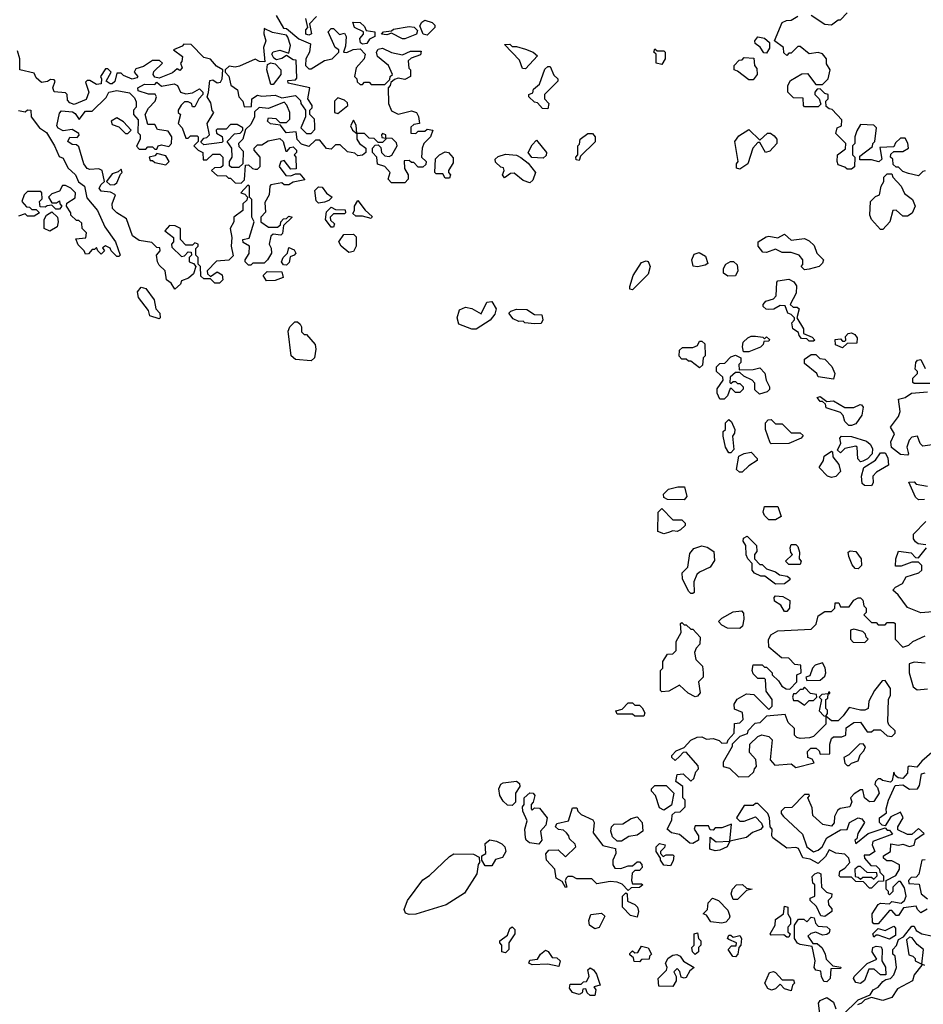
# Model space of a CAD drawing. Extents: x 2380107 to 2585170, y 384273 to 546161.
# Tile 56 of 256: x 2463871 to 2467916, y 460560 to 464970. Entities that reach past the tile are written whole.
import ezdxf

# ---------------------------------------------------------------- set-up
doc = ezdxf.new("R2010")
doc.units = 0

msp = doc.modelspace()

# ---------------------------------------------------------------- linework, layer by layer
at = {"layer": '0CON05XD'}
for points in [[(2467415, 464990), (2467475, 464950), (2467505, 464947.5), (2467535, 464970), (2467545, 464970), (2467575, 465000)], [(2465018.3, 464988.3), (2465051.7, 464931.7), (2465065, 464930), (2465120, 464885), (2465172.5, 464862.5), (2465168, 464825), (2465152.5, 464795), (2465150, 464765), (2465165, 464750), (2465175, 464750), (2465235, 464787.5), (2465270, 464795), (2465300, 464825), (2465300, 464835), (2465282.5, 464845), (2465252.5, 464915), (2465265, 464930), (2465275, 464930), (2465303, 464903), (2465325, 464910), (2465332.5, 464895), (2465329.3, 464850.7), (2465320, 464825), (2465335, 464822.5), (2465364.2, 464835.8), (2465395, 464840), (2465416.7, 464815), (2465413.3, 464795), (2465377.5, 464755), (2465370, 464715), (2465380, 464705), (2465381.7, 464691.7), (2465395, 464680), (2465405, 464680), (2465415, 464690), (2465435, 464690), (2465445, 464680), (2465505, 464680), (2465528.3, 464701.7), (2465530, 464715), (2465540, 464725), (2465522.5, 464765), (2465472.5, 464805), (2465467.5, 464825), (2465475, 464837.5), (2465495, 464842.5), (2465535, 464823.3), (2465585, 464812.5), (2465620.7, 464829.3), (2465668.3, 464828.3), (2465665, 464812.5), (2465623, 464797), (2465610, 464785), (2465613, 464753), (2465620, 464745), (2465620, 464715), (2465595, 464702.5), (2465565, 464707.5), (2465548.3, 464701.7), (2465531.7, 464688.3), (2465530, 464675), (2465520, 464665), (2465522.5, 464595), (2465535, 464562.5), (2465565, 464547.5), (2465625, 464562.5), (2465647.5, 464555), (2465656.7, 464536.7), (2465660, 464505), (2465635, 464500), (2465621.7, 464488.3), (2465621.7, 464461.7), (2465645, 464460), (2465655, 464470), (2465685, 464470), (2465695, 464480), (2465720, 464475), (2465710, 464445), (2465680, 464415), (2465672.5, 464395), (2465670, 464355), (2465690, 464335), (2465688.3, 464321.7), (2465675, 464310), (2465655, 464310), (2465635, 464330), (2465625, 464330), (2465615, 464340), (2465591.7, 464338.3), (2465593, 464303), (2465610, 464275), (2465610, 464255), (2465595, 464240)], [(2465200, 464985), (2465168.3, 464951.7), (2465177, 464907), (2465165, 464900), (2465152.5, 464905), (2465152.5, 464925), (2465160, 464935), (2465152.5, 464975)], [(2465405, 464860), (2465396.4, 464866.4), (2465394, 464886), (2465410, 464905), (2465410, 464915), (2465370, 464935), (2465361.7, 464958.3), (2465395, 464956.7), (2465415, 464940), (2465421.7, 464921.7), (2465460, 464915), (2465460, 464895), (2465437, 464883), (2465425, 464863.3), (2465405, 464860)], [(2465695, 464900), (2465677.5, 464905), (2465662.5, 464942.5), (2465670.7, 464959.3), (2465685, 464967.5), (2465717.5, 464957.5), (2465730, 464945), (2465730, 464935), (2465695, 464900)], [(2467925, 464292.5), (2467915, 464290), (2467895, 464270), (2467850.7, 464280.7), (2467825, 464290), (2467805, 464310), (2467795, 464310), (2467781.7, 464321.7), (2467780, 464345), (2467770, 464355), (2467771.7, 464368.3), (2467785, 464380), (2467825, 464380), (2467850, 464395), (2467847, 464417), (2467835, 464440), (2467815, 464440), (2467791.7, 464418.3), (2467785, 464400), (2467721.7, 464398.3), (2467730, 464345), (2467717, 464333), (2467685, 464342.5), (2467631.7, 464341.7), (2467631.7, 464358.3), (2467688.3, 464401.7), (2467690, 464415), (2467700, 464425), (2467707.5, 464485), (2467695, 464497.5), (2467635, 464500), (2467618.3, 464471.7), (2467610, 464445), (2467610, 464415), (2467600, 464405), (2467600, 464365), (2467610, 464355), (2467608.3, 464311.7), (2467595, 464300), (2467575, 464300), (2467565, 464310), (2467535, 464320), (2467530, 464335), (2467532.5, 464365), (2467568.3, 464391.7), (2467570, 464415), (2467525, 464460), (2467530, 464485), (2467550, 464495), (2467551.7, 464521.7), (2467508.3, 464568.3), (2467495, 464570), (2467481.7, 464581.7), (2467480, 464605), (2467490, 464615), (2467490, 464635), (2467475, 464640), (2467455, 464660), (2467441.7, 464658.3), (2467430, 464645), (2467430, 464635), (2467450, 464615), (2467458.3, 464591.7), (2467445, 464580), (2467385, 464580), (2467380, 464585), (2467378.3, 464618.3), (2467335, 464620), (2467310, 464645), (2467310, 464675), (2467321.7, 464698.3), (2467373, 464727), (2467398.3, 464728.3), (2467435, 464680), (2467465, 464680), (2467490, 464705), (2467500, 464745), (2467483, 464773), (2467482.5, 464795), (2467465, 464817.5), (2467445, 464822.5), (2467405, 464817.5), (2467365, 464850), (2467355, 464850), (2467325, 464820), (2467315, 464820), (2467305, 464810), (2467291.7, 464821.7), (2467290, 464845), (2467250, 464875), (2467285, 464957.5), (2467303.6, 464966.4), (2467325, 464967.5), (2467355, 464986)], [(2465175, 464460), (2465191.7, 464478.3), (2465192.5, 464495), (2465190, 464525), (2465170, 464545), (2465170, 464565), (2465180, 464575), (2465180, 464585), (2465160, 464615), (2465170, 464665), (2465072.5, 464685), (2465071.7, 464698.3), (2465105, 464700), (2465111.7, 464708.3), (2465108.3, 464788.3), (2465095, 464790), (2465065, 464810), (2465043.9, 464796.1), (2465020.7, 464790.7), (2465008.3, 464798.3), (2465000, 464815), (2465005, 464826.7), (2465035, 464833.8), (2465075, 464820), (2465082.5, 464855), (2465071.7, 464891.7), (2465065, 464900), (2465003, 464913), (2464965, 464930), (2464963, 464907), (2464973.3, 464875), (2464962.5, 464845), (2464968.3, 464781.7), (2464945, 464782.5), (2464925, 464792.5), (2464855, 464761.2), (2464835, 464756.7), (2464808.3, 464761.7), (2464790, 464745), (2464790, 464735), (2464807, 464717), (2464816.4, 464676.4), (2464846.1, 464656.1), (2464852.5, 464625), (2464870, 464605), (2464875, 464580), (2464908.3, 464581.7), (2464910, 464615), (2464935, 464632.5), (2464955, 464627.5), (2465015, 464632.5), (2465045, 464620), (2465105, 464630), (2465128.3, 464608.3), (2465130, 464595), (2465150, 464565), (2465150, 464535), (2465130, 464485), (2465155, 464460), (2465175, 464460)], [(2465595, 464883.8), (2465584, 464884), (2465535, 464910), (2465515, 464902.5), (2465490, 464905), (2465500, 464915), (2465535, 464920), (2465545, 464927.5), (2465615, 464938.8), (2465636.2, 464936.2), (2465651.7, 464921.7), (2465647.5, 464905), (2465595, 464883.8)], [(2465595, 464240), (2465535, 464240), (2465520, 464255), (2465530, 464285), (2465505, 464312.5), (2465473.3, 464323.3), (2465470, 464355), (2465450, 464375), (2465450, 464395), (2465461.7, 464408.3), (2465475, 464410), (2465488.3, 464398.3), (2465490, 464375), (2465505, 464360), (2465525, 464357.5), (2465536.7, 464363.3), (2465560, 464405), (2465558.3, 464418.3), (2465538.3, 464438.3), (2465510, 464440), (2465510, 464455), (2465495, 464460), (2465490, 464455), (2465491.7, 464441.7), (2465510, 464440), (2465510, 464435), (2465495, 464420), (2465475, 464420), (2465458.3, 464438.3), (2465435, 464440), (2465415, 464460), (2465380, 464460), (2465377, 464497), (2465365, 464520), (2465352.5, 464495), (2465360, 464475), (2465380, 464460), (2465380, 464435), (2465392.5, 464415), (2465420, 464395), (2465420, 464375), (2465405, 464362.5), (2465385, 464360), (2465371.7, 464371.7), (2465338.3, 464378.3), (2465305, 464410), (2465285, 464410), (2465265, 464390), (2465245, 464392.5), (2465215, 464430), (2465195, 464430), (2465165, 464402.5), (2465133, 464413), (2465113, 464433), (2465108.3, 464468.3), (2465063, 464463), (2465038.3, 464498.3), (2464993, 464503), (2464980, 464515), (2464985, 464530), (2465017, 464527), (2465035, 464510), (2465065, 464510), (2465080, 464525), (2465080, 464555), (2465067, 464587), (2465055, 464600), (2464985, 464572.5), (2464943, 464577), (2464922.5, 464557.5), (2464922.5, 464535), (2464905, 464500), (2464881.7, 464478.3), (2464870, 464435), (2464850, 464415), (2464851.7, 464401.7), (2464871.7, 464381.7), (2464870, 464325), (2464851.7, 464308.3), (2464818.3, 464308.3), (2464810, 464315), (2464810, 464335), (2464822.5, 464355), (2464820, 464395), (2464800, 464425), (2464831.7, 464458.3), (2464858.3, 464461.7), (2464870, 464475), (2464870, 464485), (2464845, 464500), (2464815, 464500), (2464795, 464480), (2464755, 464480), (2464750, 464475), (2464751.7, 464461.7), (2464777, 464447), (2464780, 464425), (2464775, 464420), (2464695, 464410), (2464681.7, 464421.7), (2464695, 464440), (2464708.3, 464441.7), (2464720, 464455), (2464710, 464505), (2464740, 464555), (2464733, 464563), (2464727, 464597), (2464710, 464625), (2464716.7, 464643.3), (2464721.7, 464698.3), (2464735, 464700), (2464755, 464687.5), (2464769.3, 464690.7), (2464777.5, 464705), (2464780, 464745), (2464752.3, 464762.3), (2464725, 464792.5), (2464695, 464800), (2464638.3, 464858.3), (2464605, 464860), (2464598.3, 464851.7), (2464560, 464835), (2464600, 464805), (2464597, 464783), (2464590, 464775), (2464597.5, 464755), (2464587, 464743), (2464575, 464750), (2464555, 464732.5), (2464495, 464707.5), (2464475, 464712.5), (2464467.5, 464725), (2464471.7, 464738.3), (2464510, 464775), (2464497, 464787), (2464465, 464787.5), (2464425, 464760), (2464390.7, 464749.3), (2464382.5, 464735), (2464400, 464715), (2464395, 464710), (2464373.6, 464703.6), (2464335, 464720), (2464325, 464730), (2464305, 464730), (2464296.1, 464693.9), (2464285, 464682.5), (2464275, 464682.5), (2464257.5, 464695), (2464280, 464735), (2464265, 464750), (2464255, 464750), (2464232.5, 464715), (2464237.5, 464705), (2464235, 464682.5), (2464215, 464680), (2464185, 464697.5), (2464172.5, 464697.5), (2464165, 464690), (2464180, 464645), (2464168, 464612), (2464115, 464590), (2464095, 464597.5), (2464085, 464610), (2464082.5, 464635), (2464075, 464642.5), (2464025, 464647.5), (2464018.8, 464665), (2464030, 464695), (2464025, 464700), (2464008.3, 464701.7), (2463995, 464692.5), (2463968.3, 464688.3), (2463945, 464710), (2463935, 464730), (2463872, 464745), (2463871.2, 464795), (2463860.7, 464830.7)], [(2466135, 464750), (2466121.7, 464751.7), (2466108.3, 464788.3), (2466041.7, 464858.3), (2466065, 464860), (2466075, 464850), (2466095, 464850), (2466135, 464837.5), (2466170, 464825), (2466188.3, 464808.3), (2466135, 464750)], [(2467215, 464820), (2467201.7, 464821.7), (2467186.4, 464846.4), (2467163.8, 464863.8), (2467162.5, 464875), (2467175, 464892.5), (2467205, 464887.5), (2467228.3, 464868.3), (2467227, 464843), (2467215, 464820)], [(2466745, 464770), (2466720, 464775), (2466720, 464815), (2466710, 464825), (2466715, 464840), (2466725, 464830), (2466755, 464830), (2466760, 464825), (2466760, 464795), (2466745, 464770)], [(2465005, 464680), (2464995, 464680), (2464976.7, 464745), (2464980, 464770), (2464995, 464777.5), (2465015, 464772.5), (2465040, 464745), (2465040, 464725), (2465005, 464680)], [(2467155, 464700), (2467135, 464700), (2467085, 464740), (2467070, 464745), (2467070, 464765), (2467091.7, 464788.3), (2467105, 464790), (2467115, 464800), (2467158.3, 464798.3), (2467160, 464765), (2467171.7, 464751.7), (2467172.5, 464725), (2467155, 464700)], [(2466235, 464570), (2466211.7, 464571.7), (2466188.3, 464598.3), (2466175, 464600), (2466150, 464625), (2466150, 464635), (2466168.3, 464641.7), (2466171.7, 464658.3), (2466198.3, 464681.7), (2466221.7, 464748.3), (2466235, 464760), (2466245, 464760), (2466261.7, 464721.7), (2466280, 464705), (2466280, 464695), (2466220, 464635), (2466220, 464615), (2466240, 464595), (2466235, 464570)], [(2464565, 463762.5), (2464549.3, 463789.3), (2464527.5, 463805), (2464522.5, 463845), (2464495, 463870), (2464487.5, 463885), (2464482.5, 463915), (2464500, 463935), (2464498.3, 463948.3), (2464485, 463950), (2464461.7, 463971.7), (2464405, 463981.2), (2464375, 464001.2), (2464348.3, 464078.3), (2464305, 464104.3), (2464285.7, 464125), (2464284.4, 464145.6), (2464300, 464185), (2464277, 464197), (2464235, 464202), (2464226.2, 464215), (2464235, 464232.5), (2464250, 464245), (2464240, 464295), (2464225, 464302.5), (2464185, 464298.8), (2464173.2, 464303.2), (2464157.5, 464325), (2464135, 464400), (2464125, 464410), (2464105, 464411.2), (2464086.2, 464425), (2464095, 464443.3), (2464128.3, 464441.7), (2464137.5, 464452.5), (2464135, 464460), (2464105, 464477.5), (2464065, 464472), (2464043.6, 464483.6), (2464037.5, 464495), (2464048.3, 464551.7), (2464058.3, 464561.7), (2464107, 464557), (2464119.3, 464549.3), (2464137, 464523), (2464165, 464560), (2464195, 464560), (2464258.3, 464621.7), (2464270, 464645), (2464305, 464653.3), (2464361.7, 464641.7), (2464385, 464620), (2464391.7, 464601.7), (2464391.7, 464578.3), (2464380, 464565), (2464380, 464545), (2464401.7, 464521.7), (2464400, 464465), (2464410, 464455), (2464410, 464435), (2464393, 464403), (2464405, 464390), (2464435, 464390), (2464445, 464400), (2464465, 464400), (2464475, 464390), (2464485, 464390), (2464490, 464405), (2464505, 464410), (2464538.3, 464401.7), (2464550, 464415), (2464552.5, 464445), (2464535, 464470), (2464488.3, 464478.3), (2464475, 464500), (2464445, 464500), (2464432.5, 464545), (2464447, 464573), (2464477.5, 464605), (2464482.5, 464625), (2464477, 464637), (2464447, 464637), (2464401.7, 464651.7), (2464400, 464665), (2464429.3, 464680.7), (2464475, 464680), (2464485, 464690), (2464505, 464672.5), (2464563, 464683), (2464577.5, 464675), (2464590, 464645), (2464615, 464637.5), (2464645, 464642.5), (2464675, 464660), (2464690, 464645), (2464690, 464635), (2464672.5, 464615), (2464655, 464580), (2464645, 464580), (2464640, 464595), (2464625, 464602.5), (2464608.3, 464601.7), (2464593, 464587), (2464580, 464565), (2464580, 464555), (2464590, 464545), (2464580, 464505), (2464597.5, 464485), (2464615, 464440), (2464625, 464440), (2464635, 464450), (2464665, 464450), (2464670, 464445), (2464670, 464425), (2464650, 464405), (2464670, 464385), (2464690, 464375), (2464691.7, 464341.7), (2464708.3, 464341.7), (2464735, 464367.5), (2464767, 464367), (2464780, 464355), (2464780, 464315), (2464771.7, 464308.3), (2464743, 464307), (2464730, 464295), (2464755, 464272.5), (2464795, 464270), (2464805, 464260), (2464815, 464260), (2464835, 464240), (2464861.7, 464238.3), (2464877.5, 464252.5), (2464881.7, 464318.3), (2464895, 464320), (2464913, 464303), (2464925, 464300), (2464935, 464300), (2464947, 464313), (2464947.5, 464355), (2464920, 464385), (2464920, 464395), (2464935, 464410), (2464955, 464410), (2464983, 464427), (2465035, 464437.5), (2465050, 464425), (2465061.7, 464381.7), (2465068.3, 464381.7), (2465081.7, 464398.3), (2465095, 464400), (2465110, 464385), (2465110, 464375), (2465100, 464365), (2465107.5, 464355), (2465108.3, 464301.7), (2465085, 464300), (2465055, 464340), (2465040, 464335), (2465033, 464313), (2465061.7, 464271.7), (2465085, 464270), (2465105, 464280), (2465125, 464280), (2465147, 464253), (2465095, 464242.5), (2465075, 464230), (2465055, 464230), (2465045, 464240), (2464995, 464230), (2464990, 464225), (2464987.5, 464185), (2464968.3, 464151.7), (2464971.7, 464108.3), (2464950, 464085), (2464950, 464065), (2464985, 464040), (2465025, 464040), (2465038.3, 464051.7), (2465040, 464065), (2465051.7, 464078.3), (2465065, 464080), (2465075, 464090), (2465090, 464085), (2465051.7, 464048.3), (2465047, 464013), (2465040, 464005), (2465005, 464010), (2464995, 464000), (2464987.5, 463965), (2464997, 463947), (2464997.5, 463925), (2464980, 463895), (2464965, 463880), (2464915, 463880), (2464905, 463870), (2464895, 463870), (2464880, 463885), (2464880, 463895), (2464897.5, 463922.5), (2464900, 463955), (2464871.7, 463971.7), (2464870, 463985), (2464898.3, 463991.7), (2464920, 464065), (2464910, 464085), (2464910, 464165), (2464900, 464175), (2464900, 464225), (2464891.7, 464228.3), (2464860, 464195), (2464878.3, 464188.3), (2464890, 464175), (2464888.3, 464161.7), (2464870, 464145), (2464870, 464115), (2464830, 464085), (2464830, 464065), (2464812.5, 464035), (2464820, 463995), (2464817.5, 463955), (2464827, 463913), (2464807, 463893), (2464751.7, 463888.3), (2464710, 463845), (2464711.7, 463831.7), (2464725, 463820), (2464755, 463840), (2464776.7, 463826.7), (2464780, 463805), (2464765, 463790), (2464745, 463790), (2464725, 463810), (2464695, 463810), (2464681.7, 463821.7), (2464680, 463865), (2464670, 463875), (2464670, 463905), (2464660, 463915), (2464660, 463945), (2464670, 463955), (2464670, 463965), (2464655, 463970), (2464645, 463960), (2464615, 463960), (2464590, 463985), (2464590, 464035), (2464567, 464047), (2464541.7, 464048.3), (2464520, 464025), (2464560, 463995), (2464560, 463975), (2464550, 463965), (2464551.7, 463951.7), (2464595, 463910), (2464608.3, 463911.7), (2464625, 463930), (2464638.3, 463928.3), (2464640, 463915), (2464630, 463905), (2464630, 463885), (2464648.3, 463878.3), (2464660, 463865), (2464648.3, 463831.7), (2464627, 463813), (2464595, 463800), (2464590, 463785), (2464565, 463762.5)], [(2465295, 464550), (2465340, 464585), (2465338.3, 464598.3), (2465325, 464610), (2465295, 464620), (2465280, 464605), (2465280, 464555), (2465295, 464550)], [(2463865, 464563.3), (2463895, 464557.5), (2463905, 464566.2), (2463920, 464565), (2463922.5, 464535), (2463960, 464485), (2463990, 464465), (2464026.2, 464405), (2464047, 464357), (2464065, 464350), (2464085.8, 464305.8), (2464121.2, 464275), (2464133.9, 464243.9), (2464161.2, 464225), (2464171.7, 464171.7), (2464218.8, 464115), (2464251.7, 464041.7), (2464300, 463975), (2464320, 463915), (2464315, 463910)], [(2464355, 464460), (2464370, 464475), (2464335, 464512.5), (2464305, 464530), (2464280, 464515), (2464285, 464500), (2464315, 464490), (2464345, 464460), (2464355, 464460)], [(2467095, 464300), (2467080, 464305), (2467080, 464325), (2467087.5, 464335), (2467072.5, 464425), (2467090.7, 464449.3), (2467135, 464477.5), (2467185, 464430), (2467218.3, 464461.7), (2467231.7, 464461.7), (2467249.3, 464449.3), (2467260, 464435), (2467260, 464415), (2467229.3, 464380.7), (2467210, 464375), (2467185, 464420), (2467175, 464420), (2467153.3, 464395), (2467130, 464325), (2467095, 464300)], [(2466215, 464350), (2466163, 464353), (2466147.5, 464375), (2466165, 464410), (2466185, 464430), (2466230, 464375), (2466228.3, 464361.7), (2466215, 464350)], [(2466375, 464340), (2466361.7, 464341.7), (2466360, 464355), (2466370, 464365), (2466370, 464405), (2466377, 464413), (2466380, 464435), (2466415, 464460), (2466435, 464460), (2466447.5, 464445), (2466446.7, 464423.3), (2466381.7, 464358.3), (2466375, 464340)], [(2465795, 464260), (2465775, 464260), (2465765, 464280), (2465735, 464280), (2465730, 464285), (2465733, 464347), (2465750, 464365), (2465775, 464377.5), (2465790, 464375), (2465811.7, 464351.7), (2465811.7, 464328.3), (2465790, 464295), (2465790, 464285), (2465800, 464275), (2465795, 464260)], [(2464525, 464320), (2464540, 464335), (2464525, 464360), (2464485, 464370), (2464475, 464360), (2464450, 464355), (2464455, 464340), (2464465, 464340), (2464475, 464330), (2464525, 464320)], [(2466155, 464240), (2466125, 464250), (2466085, 464282.5), (2466068.3, 464281.7), (2466041.7, 464261.7), (2466032.5, 464275), (2466040, 464295), (2466037, 464307), (2466025, 464310), (2466001.7, 464331.7), (2466000, 464345), (2466013, 464357), (2466045, 464367.5), (2466095, 464362.5), (2466115, 464352.5), (2466146.7, 464326.7), (2466180, 464285), (2466168.3, 464251.7), (2466155, 464240)], [(2464275, 464230), (2464295, 464232.5), (2464305, 464240), (2464321.7, 464278.3), (2464330, 464285), (2464325, 464300), (2464311.7, 464288.3), (2464285, 464280), (2464260, 464245), (2464275, 464230)], [(2467735, 464030), (2467725, 464030), (2467683.8, 464075), (2467677.5, 464095), (2467680, 464155), (2467701.7, 464178.3), (2467720, 464185), (2467727.5, 464225), (2467740, 464245), (2467740, 464265), (2467755, 464280), (2467775, 464280), (2467780, 464265), (2467817.5, 464225), (2467831.7, 464191.7), (2467867.5, 464165), (2467880, 464135), (2467866.4, 464103.6), (2467845, 464090), (2467825, 464090), (2467795, 464117.5), (2467780, 464115), (2467766.1, 464063.9), (2467735, 464030)], [(2464315, 463910), (2464305, 463910), (2464280, 463935), (2464276.4, 463946.4), (2464255, 463957.5), (2464241.7, 463948.3), (2464250, 463935), (2464235, 463920), (2464220, 463935), (2464215, 463950), (2464205, 463940), (2464195, 463940), (2464178.3, 463921.7), (2464165, 463920), (2464160, 463935), (2464131.7, 463961.7), (2464121.7, 463988.3), (2464167, 463993), (2464170, 464015), (2464150, 464035), (2464148.3, 464058.3), (2464135, 464070), (2464125, 464070), (2464100, 464095), (2464100, 464105), (2464080, 464135), (2464081.7, 464148.3), (2464118.3, 464171.7), (2464120, 464195), (2464100, 464215), (2464075, 464227.5), (2464062.5, 464227.5), (2464048.3, 464201.7), (2464015, 464190), (2464000, 464175), (2464015, 464150), (2464035, 464150), (2464048.3, 464158.3), (2464050, 464145), (2464060, 464135), (2464048.3, 464121.7), (2464031.7, 464121.7), (2464015, 464140), (2463993, 464137), (2463985, 464130), (2463961.7, 464131.7), (2463960, 464155), (2463971.7, 464168.3), (2463970, 464195), (2463965, 464200), (2463905, 464200), (2463890, 464185), (2463880, 464155), (2463901.7, 464131.7), (2463915, 464130), (2463925, 464120), (2463945, 464120), (2463960, 464105), (2463935, 464090), (2463905, 464090), (2463895, 464100), (2463865, 464090)], [(2465208.3, 464148.3), (2465198.3, 464158.3), (2465192.5, 464205), (2465208.3, 464221.7), (2465225, 464220), (2465243.6, 464193.6), (2465270, 464175), (2465255, 464160), (2465235, 464152.5), (2465208.3, 464148.3)], [(2465445, 464080), (2465405, 464090), (2465375, 464090), (2465361.7, 464101.7), (2465370, 464115), (2465370, 464135), (2465385, 464160), (2465417, 464117), (2465448.3, 464088.3), (2465445, 464080)], [(2464005, 464022.5), (2463980, 464035), (2463980, 464075), (2463990, 464095), (2464015, 464110), (2464040, 464085), (2464042.5, 464065), (2464038.3, 464041.7), (2464005, 464022.5)], [(2465275, 464040), (2465265, 464040), (2465240, 464075), (2465245, 464110), (2465265, 464130), (2465285, 464120), (2465328.3, 464118.3), (2465330, 464105), (2465325, 464100), (2465275, 464100), (2465260, 464085), (2465261.7, 464071.7), (2465280, 464055), (2465275, 464040)], [(2465345, 463927.5), (2465310, 463955), (2465300, 463975), (2465321.7, 464008.3), (2465365, 464010), (2465377, 463997), (2465377.5, 463955), (2465365, 463932.5), (2465345, 463927.5)], [(2467385, 463850), (2467370, 463865), (2467377, 463873), (2467377.5, 463895), (2467360, 463915), (2467325, 463927.5), (2467285, 463927.5), (2467255, 463942.5), (2467215, 463927.5), (2467198.3, 463928.3), (2467177.5, 463955), (2467177.5, 463975), (2467213, 463997), (2467225, 464000), (2467265, 463992.5), (2467295, 464010), (2467325, 463982.5), (2467385, 463990), (2467405, 463980), (2467428.3, 463958.3), (2467440, 463925), (2467470, 463895), (2467465, 463880), (2467450, 463865), (2467405, 463852.5), (2467385, 463850)], [(2465065, 463870), (2465051.7, 463871.7), (2465042.5, 463885), (2465050, 463905), (2465070, 463925), (2465075, 463950), (2465099.3, 463939.3), (2465107.5, 463925), (2465100, 463915), (2465081.7, 463908.3), (2465077, 463883), (2465065, 463870)], [(2466615, 463760), (2466602.5, 463762.5), (2466602.5, 463775), (2466617.5, 463825), (2466655, 463882.5), (2466675, 463890), (2466685, 463886.7), (2466693.8, 463865), (2466685, 463830), (2466615, 463760)], [(2466905, 463863.3), (2466886.7, 463866.7), (2466880, 463895), (2466890, 463920), (2466913, 463927), (2466940.5, 463910.5), (2466951.7, 463878.3), (2466940, 463870), (2466905, 463863.3)], [(2467040.7, 463820.7), (2467022.5, 463835), (2467022.5, 463855), (2467032.5, 463875), (2467053, 463887), (2467067, 463887), (2467082.5, 463872.5), (2467086.7, 463845), (2467075, 463822.5), (2467040.7, 463820.7)], [(2464975, 463800), (2464960, 463825), (2464978.3, 463841.7), (2465045, 463840), (2465050, 463815), (2465015, 463802.5), (2464975, 463800)], [(2467425, 463530), (2467405, 463530), (2467395, 463540), (2467371.7, 463541.7), (2467360, 463555), (2467358.3, 463568.3), (2467332.5, 463585), (2467328.3, 463611.7), (2467340, 463625), (2467340, 463635), (2467325, 463650), (2467310, 463655), (2467298.3, 463688.3), (2467275, 463690), (2467246.4, 463673.6), (2467225, 463672.5), (2467213, 463673), (2467200, 463685), (2467200, 463695), (2467210.7, 463709.3), (2467245, 463720), (2467257, 463733), (2467260, 463795), (2467265, 463800), (2467315, 463807.5), (2467336.4, 463796.4), (2467348.3, 463778.3), (2467347.5, 463745), (2467320, 463695), (2467333, 463683), (2467351.7, 463681.7), (2467360, 463675), (2467350, 463635), (2467380, 463585), (2467380, 463565), (2467418.3, 463548.3), (2467430, 463535), (2467425, 463530)], [(2464495, 463630), (2464453.6, 463643.6), (2464447, 463667), (2464402.5, 463725), (2464398.3, 463751.7), (2464415, 463772.5), (2464435, 463766.7), (2464472.5, 463715), (2464480, 463675), (2464497.5, 463655), (2464500, 463635), (2464495, 463630)], [(2465915, 463583.3), (2465895, 463583.3), (2465837, 463607), (2465830, 463635), (2465839.3, 463670.7), (2465867, 463683), (2465895, 463676.7), (2465937, 463653), (2465962.5, 463705), (2465985, 463707.5), (2466003.3, 463675), (2465998.3, 463651.7), (2465976.4, 463623.6), (2465915, 463583.3)], [(2466175, 463607.5), (2466133, 463613), (2466125, 463620), (2466105, 463617.5), (2466080.7, 463630.7), (2466060, 463655), (2466070, 463665), (2466095, 463673.3), (2466141.7, 463671.7), (2466175, 463650), (2466208.3, 463648.3), (2466212.5, 463625), (2466205, 463610), (2466175, 463607.5)], [(2465175, 463442.5), (2465105, 463447.5), (2465086.7, 463465), (2465072.5, 463575), (2465080, 463595), (2465103, 463617), (2465115, 463616.7), (2465126.4, 463606.4), (2465132.5, 463595), (2465131.7, 463571.7), (2465145, 463560), (2465155, 463560), (2465193.3, 463515), (2465196.2, 463495), (2465190, 463455), (2465175, 463442.5)], [(2467111.7, 463481.7), (2467107.5, 463505), (2467110, 463525), (2467130, 463545), (2467145, 463552.5), (2467165, 463552.5), (2467197.5, 463547.5), (2467205, 463540), (2467215, 463550), (2467228.3, 463538.3), (2467225, 463530), (2467201.7, 463528.3), (2467200, 463515), (2467187, 463503), (2467135, 463482.5), (2467111.7, 463481.7)], [(2467555, 463500), (2467523.6, 463513.6), (2467521.7, 463538.3), (2467545, 463540), (2467555, 463530), (2467565, 463530), (2467570, 463535), (2467568.3, 463551.7), (2467580, 463565), (2467595, 463567.5), (2467609.3, 463559.3), (2467620, 463545), (2467618.3, 463521.7), (2467575, 463520), (2467555, 463500)], [(2466915, 463410), (2466875, 463440), (2466865, 463440), (2466855, 463450), (2466835, 463450), (2466823, 463463), (2466825, 463490), (2466838.3, 463501.7), (2466885, 463502.5), (2466905, 463510), (2466915, 463530), (2466925, 463530), (2466938.3, 463518.3), (2466940, 463465), (2466930, 463455), (2466927.5, 463422.5), (2466915, 463410)], [(2467025, 463270), (2467005, 463270), (2466993, 463297), (2466993, 463317), (2467020, 463355), (2467018.3, 463368.3), (2466990, 463395), (2466990, 463415), (2467005, 463430), (2467028.3, 463431.7), (2467055, 463460), (2467075, 463467.5), (2467100, 463455), (2467100, 463435), (2467090, 463425), (2467091.7, 463401.7), (2467155, 463402.5), (2467185, 463410), (2467207, 463387), (2467212.5, 463355), (2467227.5, 463325), (2467227, 463313), (2467217, 463303), (2467183, 463293), (2467161.7, 463311.7), (2467161.7, 463341.7), (2467150, 463355), (2467113, 463373), (2467095, 463390), (2467075, 463390), (2467051.7, 463368.3), (2467050, 463345), (2467055, 463340), (2467065, 463350), (2467075, 463350), (2467085, 463340), (2467095, 463340), (2467110, 463325), (2467110, 463315), (2467095, 463300), (2467075, 463300), (2467058.3, 463318.3), (2467051.7, 463318.3), (2467040, 463285), (2467025, 463270)], [(2467515, 463360), (2467445, 463370), (2467440, 463385), (2467385, 463430), (2467385, 463450), (2467415, 463470), (2467435, 463470), (2467453, 463453), (2467475, 463450), (2467507, 463417), (2467520, 463385), (2467515, 463360)], [(2467945, 463340), (2467875, 463340), (2467870, 463345), (2467870, 463365), (2467890, 463385), (2467890, 463395), (2467880, 463405), (2467882.5, 463435), (2467890, 463445), (2467905, 463447.5), (2467925, 463407.5)], [(2467595, 463152.5), (2467583, 463153), (2467565, 463170), (2467557, 463197), (2467545, 463210), (2467481.7, 463231.7), (2467478.3, 463248.3), (2467465, 463260), (2467455, 463260), (2467441.7, 463278.3), (2467455, 463282.5), (2467485, 463260), (2467515, 463262.5), (2467565, 463232.5), (2467605, 463232.5), (2467633, 463247), (2467640, 463245), (2467647.5, 463235), (2467641.7, 463198.3), (2467615, 463160), (2467595, 463152.5)], [(2467845, 463020), (2467815, 463022.5), (2467773.8, 463053.8), (2467770.7, 463079.3), (2467787.5, 463115), (2467770, 463145), (2467805, 463192.5), (2467812.5, 463215), (2467805, 463270), (2467835, 463277.5), (2467863, 463297), (2467935, 463302.5)], [(2467055, 463030), (2467045, 463030), (2467030, 463055), (2467020, 463105), (2467020, 463125), (2467030, 463135), (2467030, 463165), (2467045, 463180), (2467058.3, 463168.3), (2467072.5, 463135), (2467071.7, 463118.3), (2467062.5, 463105), (2467067.5, 463045), (2467055, 463030)], [(2467235, 463070), (2467230, 463075), (2467210, 463135), (2467210, 463165), (2467221.7, 463178.3), (2467235, 463180), (2467255, 463160), (2467285, 463160), (2467325, 463120), (2467365, 463120), (2467378.3, 463108.3), (2467370, 463095), (2467315, 463072.5), (2467235, 463070)], [(2467635, 462990), (2467623, 463003), (2467620, 463055), (2467615, 463060), (2467565, 463050), (2467545, 463030), (2467531.7, 463041.7), (2467547, 463073), (2467542.5, 463095), (2467550, 463105), (2467595, 463102.5), (2467661.7, 463081.7), (2467678.3, 463068.3), (2467689.3, 463049.3), (2467687.5, 463025), (2467666.4, 463003.6), (2467645, 462992.5), (2467635, 462990)], [(2467989.3, 463070.7), (2467915, 463060), (2467901.7, 463071.7), (2467890, 463105), (2467865, 463100), (2467853, 463087), (2467842.5, 463055), (2467850, 463025), (2467845, 463020)], [(2467093, 462943), (2467080, 462955), (2467090, 463015), (2467115, 463027.5), (2467145, 463032.5), (2467172.5, 463005), (2467172.5, 462995), (2467135, 462972.5), (2467105, 462943.3), (2467093, 462943)], [(2467505, 462920), (2467487.5, 462925), (2467450, 462965), (2467470, 462995), (2467472.5, 463015), (2467505, 463037.5), (2467510, 463035), (2467511.7, 463011.7), (2467537.5, 462977.5), (2467546.1, 462946.1), (2467525, 462923.8), (2467505, 462920)], [(2467685, 462882.5), (2467653, 462883), (2467643, 462893), (2467640, 462925), (2467650, 462965), (2467703, 462997), (2467725, 463030), (2467745, 463030), (2467757, 463007), (2467760, 462975), (2467707, 462943), (2467690, 462925), (2467692.5, 462895), (2467685, 462882.5)], [(2466845, 462820), (2466770.7, 462820.7), (2466755, 462830), (2466752.5, 462845), (2466775, 462866.7), (2466817, 462877), (2466847, 462877), (2466857.5, 462835), (2466845, 462820)], [(2467921.7, 462821.7), (2467895, 462820), (2467880.7, 462830.7), (2467851.7, 462898.3), (2467875, 462900), (2467885, 462890), (2467935, 462880)], [(2467255, 462730), (2467225, 462730), (2467205, 462750), (2467200, 462765), (2467205, 462790), (2467265, 462790), (2467280, 462745), (2467255, 462730)], [(2466755, 462667.5), (2466728.3, 462678.3), (2466730, 462765), (2466745, 462780), (2466795, 462730), (2466835, 462730), (2466850, 462715), (2466850, 462705), (2466830, 462685), (2466815, 462677.5), (2466795, 462680), (2466775, 462673.3), (2466755, 462667.5)], [(2467928.3, 462618.3), (2467893, 462623), (2467880.7, 462630.7), (2467872.5, 462645), (2467872.5, 462665), (2467927.5, 462722.5)], [(2467255, 462442.5), (2467207, 462477), (2467188.3, 462478.3), (2467160.7, 462490.7), (2467150, 462505), (2467150, 462535), (2467130, 462555), (2467123, 462573), (2467122.5, 462615), (2467110, 462635), (2467111.7, 462648.3), (2467127, 462657), (2467170, 462615), (2467171.7, 462588.3), (2467160, 462575), (2467160, 462555), (2467185, 462530), (2467195, 462530), (2467215, 462510), (2467255, 462497.5), (2467273, 462483), (2467307, 462477), (2467318.3, 462468.3), (2467318.3, 462461.7), (2467295, 462443.3), (2467255, 462442.5)], [(2466885, 462400), (2466875, 462400), (2466865, 462410), (2466837.5, 462465), (2466837, 462493), (2466862.5, 462517.5), (2466871.2, 462578.8), (2466889.2, 462600.8), (2466925, 462613.8), (2466948, 462608), (2466978.3, 462588.3), (2466981.7, 462548.3), (2466961.7, 462518.3), (2466913.9, 462496.1), (2466902.5, 462485), (2466888.3, 462451.7), (2466890, 462405), (2466885, 462400)], [(2467365, 462530), (2467315, 462530), (2467300, 462545), (2467330, 462575), (2467323, 462583), (2467320, 462605), (2467325, 462620), (2467345, 462620), (2467355, 462610), (2467362.5, 462585), (2467360, 462555), (2467370, 462545), (2467365, 462530)], [(2467625, 462510), (2467611.7, 462511.7), (2467598.3, 462528.3), (2467582.5, 462565), (2467580, 462585), (2467588.3, 462591.7), (2467615, 462587.5), (2467637.5, 462555), (2467640, 462525), (2467625, 462510)], [(2467958.3, 462318.3), (2467905, 462313.3), (2467845, 462337.5), (2467803.9, 462393.9), (2467780, 462415), (2467791.7, 462428.3), (2467822.5, 462445), (2467840, 462475), (2467897, 462493), (2467910, 462505), (2467910, 462525), (2467895, 462540), (2467865, 462540), (2467817, 462523), (2467791.7, 462521.7), (2467793.3, 462555), (2467805, 462590), (2467861.7, 462581.7), (2467881.7, 462561.7), (2467895, 462560), (2467930, 462605)], [(2467305, 462320), (2467295, 462320), (2467278.3, 462348.3), (2467250, 462365), (2467248.3, 462381.7), (2467255, 462390), (2467287, 462387), (2467318.3, 462368.3), (2467317.5, 462335), (2467305, 462320)], [(2467955, 461687.5), (2467910.3, 461649.7), (2467888, 461622), (2467853, 461627), (2467847.5, 461622.5), (2467846, 461595), (2467825, 461572), (2467803.8, 461573.8), (2467790, 461585), (2467785, 461600), (2467777, 461563), (2467770, 461555), (2467733, 461563), (2467725, 461570), (2467715, 461570), (2467701.7, 461558.3), (2467700, 461545), (2467711.2, 461531.2), (2467718.6, 461505), (2467695, 461468), (2467675, 461467.5), (2467653.8, 461485), (2467645, 461520), (2467635, 461520), (2467607, 461503), (2467590, 461485), (2467596.4, 461466.4), (2467586.7, 461445), (2467543.6, 461436.4), (2467531.7, 461428.3), (2467518.8, 461401.2), (2467517.6, 461372.4), (2467505, 461357.5), (2467466.7, 461365), (2467422.5, 461405), (2467419.3, 461439.3), (2467400, 461485), (2467407, 461493), (2467405, 461500), (2467385, 461500), (2467328.3, 461441.7), (2467295, 461440), (2467280, 461425), (2467280, 461415), (2467290.7, 461400.7), (2467375, 461322.5), (2467395.6, 461265.6), (2467425, 461243.3), (2467445, 461250), (2467464, 461266), (2467484.5, 461305.5), (2467545, 461340.8), (2467575, 461342.5), (2467586.2, 461375), (2467625, 461395.7), (2467640.8, 461390.8), (2467653.3, 461375), (2467622.5, 461325), (2467618.3, 461301.7), (2467610, 461295), (2467615, 461280), (2467670, 461325), (2467745, 461350), (2467755, 461340), (2467765, 461340), (2467778.3, 461321.7), (2467690.7, 461289.3), (2467687.5, 461275), (2467700, 461245), (2467675, 461227.5), (2467651.7, 461228.3), (2467652.5, 461215), (2467681.7, 461181.7), (2467705, 461180), (2467720, 461165), (2467721.7, 461151.7), (2467737.5, 461135), (2467738.3, 461111.7), (2467715, 461110), (2467685, 461080), (2467675, 461080), (2467648.3, 461108.3), (2467615, 461110), (2467595, 461130), (2467545, 461130), (2467540, 461135), (2467543, 461157), (2467565, 461170), (2467587.5, 461195), (2467582.5, 461215), (2467565, 461232.5), (2467525, 461237.5), (2467495, 461252.5), (2467478, 461222), (2467445, 461190), (2467409.5, 461209.5), (2467376.4, 461216.4), (2467357.3, 461257.3), (2467345, 461261.9), (2467305, 461258.8), (2467242.5, 461305), (2467237.5, 461315), (2467240, 461345), (2467230, 461355), (2467227.5, 461395), (2467220, 461415), (2467175, 461460), (2467165, 461460), (2467155, 461450), (2467115, 461450), (2467080, 461395), (2467095, 461380), (2467115, 461380), (2467165, 461400), (2467191.7, 461371.7), (2467197.5, 461355), (2467187, 461343), (2467151.2, 461328.8), (2467125, 461307.5), (2467050, 461290), (2467057.5, 461367.5), (2467015, 461350), (2466985, 461350), (2466975, 461340), (2466961.7, 461341.7), (2466955, 461360), (2466895, 461360), (2466890, 461345), (2466910, 461315), (2466910, 461295), (2466885, 461280), (2466871.7, 461281.7), (2466825, 461320), (2466788.3, 461328.3), (2466770, 461345), (2466790, 461385), (2466791.7, 461408.3), (2466805, 461420), (2466828.3, 461421.7), (2466850, 461445), (2466850, 461475), (2466840, 461485), (2466840, 461535), (2466808.3, 461558.3), (2466815, 461590), (2466841.7, 461591.7), (2466875, 461560), (2466888.3, 461571.7), (2466898.3, 461601.7), (2466910, 461615), (2466908.3, 461628.3), (2466855, 461690), (2466841.7, 461688.3), (2466825, 461670), (2466805, 461652.5), (2466790, 461665), (2466790, 461675), (2466810, 461695), (2466845, 461710), (2466875, 461742.5), (2466903.6, 461756.4), (2466925, 461757.5), (2466945, 461747.5), (2466975, 461750), (2467001.7, 461741.7), (2467015, 461730), (2467038.3, 461731.7), (2467042.5, 461745), (2467070, 461775), (2467071.7, 461818.3), (2467095, 461820), (2467110, 461835), (2467107, 461867), (2467071.7, 461881.7), (2467070, 461905), (2467083.6, 461926.4), (2467125, 461950), (2467158.3, 461948.3), (2467225, 461880), (2467240, 461895), (2467240, 461925), (2467213, 461963), (2467210, 462015), (2467205, 462020), (2467175, 462020), (2467155, 462040), (2467150, 462055), (2467155, 462080), (2467195, 462080), (2467205, 462070), (2467215, 462070), (2467240, 462045), (2467240, 462035), (2467268.3, 462008.3), (2467282.5, 461985), (2467303, 461973), (2467318.3, 461971.7), (2467350, 462005), (2467350, 462035), (2467370, 462045), (2467368.3, 462078.3), (2467341.7, 462081.7), (2467315, 462110), (2467281.7, 462111.7), (2467225, 462160), (2467223, 462193), (2467233.3, 462215), (2467265, 462233.3), (2467415, 462240), (2467436.7, 462263.3), (2467445, 462300), (2467475, 462320), (2467505, 462320), (2467520, 462335), (2467521.7, 462358.3), (2467538.3, 462358.3), (2467545, 462340), (2467585, 462340), (2467605, 462370), (2467625, 462380), (2467635, 462380), (2467645, 462370), (2467650, 462345), (2467660, 462335), (2467660, 462315), (2467650, 462305), (2467685, 462270), (2467705, 462270), (2467715, 462260), (2467745, 462260), (2467755, 462270), (2467785, 462270), (2467790, 462265), (2467790, 462195), (2467825, 462160), (2467851.7, 462168.3), (2467870, 462185), (2467925, 462210)], [(2467095, 462242.5), (2467040, 462245), (2467015, 462257.5), (2467000, 462275), (2467015, 462290), (2467065, 462317.5), (2467101.7, 462321.7), (2467111.7, 462311.7), (2467112.5, 462285), (2467107, 462253), (2467095, 462242.5)], [(2466895, 461937.5), (2466863, 461953), (2466825, 461990), (2466777, 461963), (2466745, 461960), (2466740, 461965), (2466740, 462055), (2466750, 462065), (2466750, 462095), (2466771.7, 462128.3), (2466795, 462130), (2466810, 462145), (2466810, 462185), (2466832.5, 462225), (2466830, 462265), (2466835, 462270), (2466845, 462260), (2466855, 462260), (2466875, 462240), (2466885, 462240), (2466917.5, 462205), (2466916.4, 462173.6), (2466900, 462155), (2466892.5, 462135), (2466897.5, 462105), (2466927.5, 462075), (2466930, 462045), (2466930, 462025), (2466910, 462005), (2466917.5, 461955), (2466905, 461940), (2466895, 461937.5)], [(2467655, 462180), (2467670, 462195), (2467660, 462205), (2467658.3, 462218.3), (2467645, 462230), (2467605, 462240), (2467590, 462235), (2467590, 462195), (2467601.7, 462181.7), (2467655, 462180)], [(2467395, 462010), (2467455, 462012.5), (2467475, 462030), (2467480, 462045), (2467477, 462067), (2467465, 462090), (2467431.7, 462078.3), (2467420, 462065), (2467408.3, 462031.7), (2467390, 462025), (2467395, 462010)], [(2467925, 462087.5), (2467875, 462092.5), (2467852.5, 462085), (2467852.5, 462045), (2467871.7, 461981.7), (2467888.3, 461968.3), (2467935, 461972.5)], [(2467088.3, 461578.3), (2467135, 461580), (2467158.3, 461601.7), (2467160, 461615), (2467170, 461625), (2467167, 461657), (2467138.3, 461688.3), (2467140, 461725), (2467175, 461760), (2467193, 461767), (2467225, 461760), (2467240, 461745), (2467230, 461655), (2467251.7, 461631.7), (2467325, 461637.5), (2467345, 461620), (2467428.3, 461641.7), (2467418.3, 461658.3), (2467400, 461665), (2467398.3, 461691.7), (2467413, 461707), (2467437, 461707), (2467450, 461695), (2467455, 461680), (2467498.3, 461681.7), (2467497.5, 461725), (2467505, 461750), (2467515, 461757.5), (2467551.7, 461758.3), (2467570, 461765), (2467571.7, 461798.3), (2467605, 461822.5), (2467635, 461823.3), (2467665, 461780), (2467685, 461780), (2467695, 461790), (2467725, 461790), (2467755, 461762.5), (2467775, 461760), (2467790, 461775), (2467790, 461785), (2467761.7, 461811.7), (2467757.5, 461825), (2467760, 461925), (2467770, 461945), (2467770, 461975), (2467745, 462010), (2467731.7, 462008.3), (2467697.5, 461965), (2467673, 461917), (2467670, 461885), (2467655, 461877.5), (2467635, 461877.5), (2467585, 461890), (2467558.3, 461851.7), (2467535, 461830), (2467505, 461830), (2467480, 461850), (2467487.5, 461862.5), (2467487, 461877), (2467480, 461885), (2467480, 461925), (2467488.3, 461931.7), (2467490, 461950), (2467498.3, 461951.7), (2467498.3, 461958.3), (2467491.7, 461958.3), (2467490, 461950), (2467461.7, 461948.3), (2467450, 461935), (2467460, 461925), (2467450, 461875), (2467471.7, 461851.7), (2467480, 461850), (2467480, 461815), (2467425, 461760), (2467407, 461753), (2467365, 461750), (2467350, 461755), (2467340, 461765), (2467340, 461795), (2467311.7, 461821.7), (2467298.3, 461858.3), (2467215, 461850), (2467185, 461820), (2467161.7, 461818.3), (2467130, 461785), (2467128.3, 461771.7), (2467095, 461760), (2467060, 461725), (2467060, 461715), (2467020, 461645), (2467020, 461625), (2467048.3, 461618.3), (2467088.3, 461578.3)], [(2467385, 461900), (2467405, 461920), (2467425, 461920), (2467440, 461935), (2467438.3, 461948.3), (2467411.7, 461951.7), (2467385, 461980), (2467375, 461970), (2467365, 461970), (2467345, 461950), (2467335, 461950), (2467330, 461935), (2467335, 461920), (2467355, 461920), (2467385, 461900)], [(2466665, 461850), (2466625, 461850), (2466615, 461860), (2466545, 461860), (2466540, 461875), (2466568.3, 461881.7), (2466595, 461910), (2466615, 461910), (2466625, 461900), (2466645, 461900), (2466658.3, 461888.3), (2466670, 461865), (2466665, 461850)], [(2467585, 461630), (2467595, 461640), (2467625, 461650), (2467633, 461677), (2467650, 461695), (2467657, 461713), (2467647, 461727), (2467630, 461725), (2467583, 461677), (2467560, 461665), (2467565, 461640), (2467575, 461630), (2467585, 461630)], [(2467933.3, 460986.7), (2467905, 460970), (2467890, 460985), (2467885, 461000), (2467828.3, 460991.7), (2467805, 460957.5), (2467795, 460957.5), (2467775, 460980), (2467765, 460980), (2467715, 460920), (2467695, 460920), (2467688.3, 460928.3), (2467687.5, 460965), (2467715, 461007.5), (2467725, 461012.5), (2467765, 461010), (2467775, 461020), (2467817, 461013), (2467832.5, 461025), (2467840, 461045), (2467831.7, 461081.7), (2467815, 461110), (2467805, 461110), (2467780, 461085), (2467780, 461065), (2467765, 461050), (2467760, 461055), (2467760, 461065), (2467750, 461075), (2467750, 461115), (2467793, 461137), (2467810, 461165), (2467810, 461185), (2467775, 461202.5), (2467753, 461203), (2467737.5, 461215), (2467737.5, 461225), (2467770, 461245), (2467771.7, 461278.3), (2467805, 461272.5), (2467825, 461277.5), (2467855, 461267.5), (2467875, 461272.5), (2467881.7, 461298.3), (2467920, 461325), (2467895, 461347.5), (2467865, 461320), (2467845, 461320), (2467801.7, 461341.7), (2467802.5, 461355), (2467826.7, 461395), (2467815, 461420), (2467770.7, 461399.3), (2467745, 461360), (2467731.7, 461361.7), (2467720, 461375), (2467720, 461395), (2467751.7, 461418.3), (2467750, 461435), (2467760, 461475), (2467790.5, 461539.5), (2467825, 461542.5), (2467855, 461523.3), (2467890, 461525), (2467899.3, 461540.7), (2467908, 461592), (2467925, 461597.1)], [(2466075, 461450.8), (2466055, 461452.2), (2466035, 461470), (2466020, 461495), (2466015.6, 461525), (2466024.4, 461545.6), (2466035, 461552), (2466095, 461560), (2466108.3, 461548.3), (2466110, 461535), (2466090, 461505), (2466090, 461465), (2466075, 461450.8)], [(2466195, 461278), (2466153.1, 461283.1), (2466138, 461295), (2466135.8, 461305), (2466131.8, 461345), (2466142.3, 461382.3), (2466123.3, 461425), (2466122.5, 461445), (2466130, 461455), (2466130, 461485), (2466155, 461507.5), (2466170, 461505), (2466177.5, 461495), (2466170, 461465), (2466160, 461455), (2466160, 461435), (2466165, 461430), (2466175, 461440), (2466198.3, 461438.3), (2466232.5, 461395), (2466227, 461363), (2466202.5, 461335), (2466208.8, 461295), (2466195, 461278)], [(2466755, 461430), (2466735, 461440), (2466717.5, 461495), (2466700, 461515), (2466700, 461525), (2466715, 461540), (2466765, 461540), (2466800, 461505), (2466788.3, 461451.7), (2466755, 461430)], [(2466595, 461070), (2466568.3, 461098.3), (2466545, 461107.5), (2466515, 461110), (2466455, 461100), (2466431.7, 461121.7), (2466365, 461122.5), (2466345, 461132.5), (2466325, 461132.5), (2466317.5, 461125), (2466312.5, 461112.5), (2466320, 461085), (2466315, 461083.3), (2466299.5, 461109.5), (2466272.5, 461125), (2466266.7, 461165), (2466230, 461205), (2466225.7, 461234.3), (2466240, 461250), (2466281.7, 461251.7), (2466315, 461220), (2466360, 461265), (2466357, 461277), (2466331.7, 461301.7), (2466330, 461315), (2466318.3, 461328.3), (2466305, 461340), (2466283, 461343), (2466270, 461355), (2466275, 461370), (2466328.3, 461381.7), (2466345, 461440), (2466365, 461440), (2466370, 461425), (2466385, 461410), (2466436.4, 461386.4), (2466442.5, 461375), (2466438.3, 461328.3), (2466481.7, 461271.7), (2466538.3, 461258.3), (2466540, 461235), (2466526.7, 461205), (2466526.7, 461185), (2466535, 461170), (2466561.7, 461168.3), (2466595, 461180), (2466615, 461180), (2466635, 461197.5), (2466645, 461197.5), (2466656.1, 461186.1), (2466657, 461173), (2466645, 461160), (2466625, 461160), (2466613, 461147), (2466610, 461115), (2466615, 461100), (2466655, 461100), (2466660, 461095), (2466645, 461082.5), (2466608.3, 461081.7), (2466595, 461070)], [(2466565, 461290), (2466545, 461290), (2466525, 461310), (2466517.5, 461335), (2466520, 461355), (2466533, 461367), (2466571.7, 461368.3), (2466608.3, 461391.7), (2466635, 461400), (2466657.5, 461375), (2466660, 461335), (2466635, 461317.5), (2466598.3, 461311.7), (2466565, 461290)], [(2465985, 461180), (2465955, 461180), (2465940, 461205), (2465940, 461225), (2465957.5, 461235), (2465955, 461280), (2465975, 461296.7), (2466005, 461291.2), (2466029.2, 461279.2), (2466042.5, 461265), (2466047.5, 461245), (2466033, 461217), (2466000.7, 461209.3), (2465985, 461180)], [(2466985, 461247.5), (2466960, 461255), (2466961.7, 461308.3), (2466988.3, 461288.3), (2467050, 461290), (2467037.5, 461265), (2467005, 461250), (2466985, 461247.5)], [(2466785, 461180), (2466755, 461182.5), (2466740, 461205), (2466740, 461215), (2466720, 461245), (2466720, 461265), (2466735, 461280), (2466760, 461275), (2466758.3, 461261.7), (2466740, 461245), (2466740, 461235), (2466751.7, 461221.7), (2466765, 461230), (2466795, 461230), (2466800, 461225), (2466797, 461203), (2466785, 461180)], [(2465615, 460962.5), (2465598.3, 460968.3), (2465592.5, 460985), (2465607.5, 461025), (2465675, 461117.5), (2465705, 461137.5), (2465795, 461222.5), (2465815, 461233.3), (2465903, 461233), (2465928.3, 461218.3), (2465930, 461195), (2465923.6, 461186.4), (2465917.5, 461145), (2465861.7, 461058.3), (2465780, 461005), (2465645, 460963.3), (2465615, 460962.5)], [(2467925, 461207.5), (2467910, 461205), (2467897, 461143), (2467885, 461130), (2467861.7, 461128.3), (2467850, 461115), (2467851.7, 461101.7), (2467898.3, 461098.3), (2467907.5, 461055), (2467935, 461032.5)], [(2467695, 461120), (2467710, 461135), (2467708.3, 461148.3), (2467665, 461150), (2467635, 461177.5), (2467625, 461177.5), (2467610, 461165), (2467611.7, 461131.7), (2467625, 461130), (2467635, 461120), (2467645, 461130), (2467685, 461130), (2467695, 461120)], [(2467475, 460953.3), (2467457, 460957), (2467438.3, 460998.3), (2467410, 461025), (2467410, 461035), (2467430, 461045), (2467430, 461095), (2467422.5, 461102.5), (2467418.3, 461131.7), (2467430, 461145), (2467445, 461150), (2467457.5, 461145), (2467460, 461085), (2467483, 461063), (2467507.5, 461055), (2467505, 461040), (2467490, 461025), (2467492.5, 461005), (2467507, 460987), (2467507.5, 460975), (2467475, 460953.3)], [(2467085, 461030), (2467065, 461030), (2467056.7, 461055), (2467062.5, 461075), (2467080, 461095), (2467106.7, 461096.7), (2467125, 461080), (2467150, 461075), (2467125, 461070), (2467085, 461030)], [(2466635, 460950), (2466605, 460957.5), (2466570, 460995), (2466570, 461045), (2466585, 461060), (2466590, 461055), (2466591.7, 461021.7), (2466625, 461006.7), (2466636.7, 460995), (2466641.2, 460975), (2466635, 460950)], [(2467015, 460923.3), (2466965, 460930), (2466945, 460960), (2466930, 460965), (2466950, 460985), (2466953.8, 461015), (2466972.5, 461035), (2467000, 461025), (2467041.7, 460981.7), (2467050, 460955), (2467047.5, 460945), (2467032.5, 460927.5), (2467015, 460923.3)], [(2467315, 460860), (2467305, 460860), (2467291.7, 460871.7), (2467235, 460870), (2467230, 460875), (2467252.5, 460915), (2467255, 460940), (2467290, 460965), (2467295, 461000), (2467310, 460995), (2467310, 460965), (2467322.5, 460945), (2467321.7, 460918.3), (2467310, 460905), (2467310, 460885), (2467320, 460875), (2467315, 460860)], [(2466445, 460897.5), (2466422.5, 460915), (2466419.4, 460935), (2466428.3, 460961.7), (2466475, 460967.5), (2466490, 460955), (2466465, 460903.3), (2466445, 460897.5)], [(2467485, 460660), (2467471.7, 460661.7), (2467460, 460685), (2467458.3, 460708.3), (2467435, 460712.5), (2467427.5, 460725), (2467432.5, 460755), (2467418.3, 460818.3), (2467365, 460827.5), (2467353.6, 460833.6), (2467340, 460855), (2467340, 460915), (2467358.3, 460941.7), (2467381.7, 460941.7), (2467395, 460930), (2467415, 460950), (2467427, 460947), (2467433, 460923), (2467445, 460910), (2467485, 460907.5), (2467497.5, 460895), (2467495, 460880), (2467485, 460872.5), (2467465, 460870), (2467435, 460882.5), (2467413, 460877), (2467400, 460865), (2467421.7, 460831.7), (2467441.7, 460831.7), (2467463, 460813), (2467477.5, 460785), (2467481.7, 460761.7), (2467511.7, 460731.7), (2467547, 460727), (2467545, 460720), (2467501.7, 460718.3), (2467498.8, 460675), (2467485, 460660)], [(2466045, 460790), (2466030, 460795), (2466030, 460825), (2466020, 460835), (2466020, 460845), (2466055, 460870), (2466065, 460900), (2466075, 460907.5), (2466087.5, 460895), (2466087.5, 460875), (2466060, 460835), (2466060, 460805), (2466045, 460790)], [(2467556.4, 460513.6), (2467625, 460580), (2467678.3, 460601.7), (2467692.5, 460625), (2467715, 460637.5), (2467735, 460662.5), (2467748.3, 460671.7), (2467770, 460675), (2467785, 460692.5), (2467796.7, 460725), (2467790, 460775), (2467780, 460785), (2467780, 460805), (2467797, 460823), (2467805, 460850), (2467828.3, 460861.7), (2467865, 460910), (2467875, 460910), (2467885, 460890), (2467910, 460875), (2467953, 460867)], [(2467765, 460852.5), (2467715, 460870), (2467705, 460870), (2467695, 460860), (2467690, 460875), (2467715, 460900), (2467745, 460890), (2467785, 460910), (2467791.7, 460901.7), (2467791.7, 460868.3), (2467765, 460852.5)], [(2466895, 460782.5), (2466882.5, 460795), (2466880, 460815), (2466890, 460825), (2466890, 460875), (2466905, 460880), (2466910, 460855), (2466920, 460845), (2466920, 460825), (2466910, 460815), (2466910, 460795), (2466895, 460782.5)], [(2467075, 460772.5), (2467063.6, 460773.6), (2467042.5, 460805), (2467058.3, 460821.7), (2467078.3, 460821.7), (2467080, 460835), (2467045, 460850), (2467040, 460855), (2467045, 460870), (2467055, 460870), (2467065, 460860), (2467095, 460867.5), (2467102.5, 460855), (2467100, 460825), (2467090, 460815), (2467086.7, 460785), (2467075, 460772.5)], [(2467923.3, 460733.3), (2467910, 460740), (2467917.5, 460805), (2467888.3, 460828.3), (2467867, 460857), (2467855, 460860), (2467841.7, 460848.3), (2467851.7, 460781.7), (2467870, 460775), (2467880, 460765), (2467880, 460755), (2467910, 460740), (2467910, 460735), (2467875, 460692.5), (2467867.5, 460665), (2467800.7, 460629.3), (2467775, 460590), (2467735, 460576.7), (2467685, 460590), (2467655, 460580), (2467640, 460565), (2467621.7, 460558.3)], [(2466285, 460730), (2466235, 460740), (2466165, 460737.5), (2466150, 460745), (2466155, 460757.5), (2466188.3, 460761.7), (2466202.5, 460785), (2466225, 460802.5), (2466236.4, 460796.4), (2466255, 460770), (2466275, 460767.5), (2466290, 460755), (2466285, 460730)], [(2466645, 460750), (2466621.7, 460751.7), (2466618.3, 460768.3), (2466601.7, 460781.7), (2466601.7, 460788.3), (2466615, 460800), (2466625, 460790), (2466638.3, 460791.7), (2466655, 460820), (2466685, 460812.5), (2466700, 460785), (2466690, 460775), (2466688.3, 460761.7), (2466655, 460760), (2466645, 460750)], [(2467635, 460653.3), (2467615, 460657.5), (2467603.3, 460675), (2467606.7, 460685), (2467665, 460742.5), (2467708.3, 460761.7), (2467687.5, 460795), (2467690, 460815), (2467705, 460820), (2467727, 460817), (2467732.5, 460805), (2467730, 460755), (2467747, 460727), (2467748.3, 460691.7), (2467725, 460692.5), (2467697, 460717), (2467673, 460717), (2467653.6, 460666.4), (2467635, 460653.3)], [(2466795, 460640), (2466731.7, 460641.7), (2466730, 460675), (2466767, 460713), (2466770, 460725), (2466762.5, 460745), (2466773.6, 460766.4), (2466795, 460780), (2466813, 460783), (2466827.5, 460775), (2466843.3, 460753.3), (2466890, 460725), (2466870.7, 460709.3), (2466855, 460680), (2466845, 460677.5), (2466831.7, 460681.7), (2466827, 460707), (2466815, 460720), (2466800, 460705), (2466810, 460685), (2466810, 460665), (2466795, 460640)], [(2466445, 460600), (2466425, 460600), (2466411.7, 460611.7), (2466405, 460630), (2466391.7, 460628.3), (2466388.3, 460611.7), (2466375, 460603.3), (2466345, 460612.5), (2466331.7, 460631.7), (2466335, 460650), (2466385, 460650), (2466395, 460660), (2466408.3, 460661.7), (2466420, 460685), (2466413.8, 460715), (2466425, 460723.3), (2466440, 460715), (2466452.5, 460695), (2466470, 460645), (2466441.7, 460638.3), (2466450, 460625), (2466445, 460600)], [(2467325, 460620), (2467295, 460630), (2467275, 460650), (2467255, 460630), (2467237, 460623), (2467220.7, 460630.7), (2467207.5, 460655), (2467227, 460703), (2467245, 460707.5), (2467255, 460702.5), (2467285, 460670), (2467335, 460670), (2467340, 460655), (2467330, 460645), (2467325, 460620)], [(2467456.7, 460495), (2467447.5, 460565), (2467455, 460577.5), (2467485, 460590), (2467515, 460570), (2467525, 460540)]]:
    msp.add_lwpolyline(points, dxfattribs=at)

doc.saveas('drawing.dxf')
